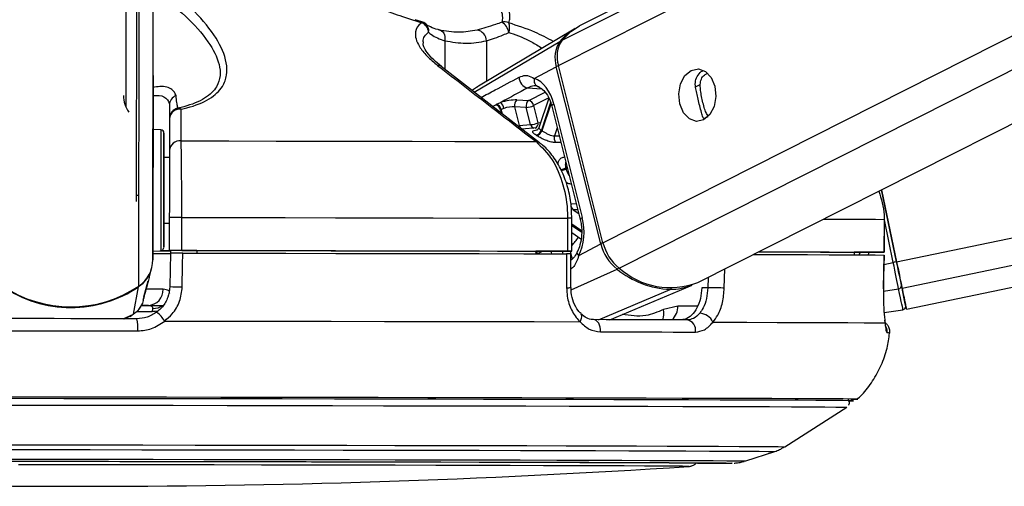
# Model space of a CAD drawing. Header units: millimetres. Extents: x 20 to 19631, y 28 to 16288.
# Tile 92 of 124: x 14729 to 14909, y 6405 to 6490. Entities that reach past the tile are written whole.
import ezdxf

# ---------------------------------------------------------------- set-up
doc = ezdxf.new("R2010")
doc.units = ezdxf.units.MM
doc.header["$LTSCALE"] = 2

msp = doc.modelspace()

# ---------------------------------------------------------------- linework, layer by layer
at = {"color": 8, "linetype": 'Continuous', "lineweight": 25}
for p, q in [((14827.34, 6481.98), (15085.83, 6612.47)), ((14827.99, 6486.62), (15077.31, 6612.47)), ((14835.46, 6449.63), (15158.05, 6612.47)), ((14838.45, 6444.99), (15170.23, 6612.47)), ((14889.11, 6446.15), (15689.82, 6612.47)), ((14890.11, 6441.33), (15714.05, 6612.47)), ((14753.22, 6446.52), (14753.43, 6602.96)), ((14750.65, 6441.7), (14750.84, 6587.81)), ((14806.58, 6486.5), (14806.57, 6481.28)), ((14811.96, 6477.1), (14827.59, 6486.38)), ((14814.17, 6486.48), (14814.16, 6479.07)), ((14812.74, 6478.21), (14811.61, 6477.47)), ((14852.38, 6478.11), (14853.23, 6478.54)), ((14821.72, 6477.9), (14824.24, 6477.72)), ((14821.89, 6475.6), (14824.9, 6477.12)), ((14825.55, 6476.05), (14822.8, 6474.66)), ((14825.9, 6475.2), (14824.21, 6470.17)), ((14824.33, 6470.09), (14825.97, 6474.99)), ((14816.1, 6473.73), (14815.9, 6473.75)), ((14816.76, 6473.9), (14816.92, 6473.25)), ((14817.09, 6473.11), (14816.88, 6473.96)), ((14853.93, 6472.3), (14854.7, 6472.69)), ((14827.11, 6470.6), (14826.62, 6469.14)), ((14826.62, 6469.14), (14827.48, 6469.15)), ((14828.92, 6463.4), (14828.68, 6463.28)), ((14828.72, 6463.1), (14828.96, 6463.23)), ((14829.62, 6456.74), (14830.59, 6456.77)), ((14830.87, 6455.66), (14830.01, 6455.63)), ((14830.01, 6455.63), (14831.05, 6454.93)), ((14888.49, 6446.02), (14886.88, 6453.81)), ((14831.54, 6451.81), (14829.78, 6452.99)), ((14829.78, 6452.78), (14831.55, 6451.6)), ((14825.93, 6448.09), (14826.06, 6447.6)), ((14828.18, 6447.59), (14828.06, 6448.09)), ((14829.48, 6448.09), (14829.6, 6447.6)), ((14882.44, 6447.88), (14882.24, 6447.41)), ((14829.61, 6447.57), (14829.84, 6446.63)), ((14886.81, 6445.67), (14888.49, 6446.02)), ((14829.66, 6441.03), (14838.03, 6444.81)), ((14857.63, 6441.34), (14857.72, 6444.84)), ((14854.67, 6443.3), (14854.62, 6441.41)), ((14834.63, 6435.57), (14847.73, 6441.11)), ((14886.72, 6440.77), (14889.49, 6441.23)), ((14750.27, 6437.04), (14753.08, 6437.04)), ((14852.76, 6438.07), (14849.14, 6438.07)), ((14747.79, 6435.74), (14749.7, 6436.57)), ((14749.03, 6436.21), (14749.7, 6436.57)), ((14882, 6421.05), (14881.99, 6421.05))]:
    msp.add_line(p, q, dxfattribs=at)
at = {"color": 7, "linetype": 'Continuous', "lineweight": 25}
for p, q in [((15075.4, 6612.47), (14831.2, 6489.2)), ((14852.81, 6442.36), (15189.8, 6612.47)), ((14890.91, 6437.49), (15733.31, 6612.47)), ((14753.27, 6480.13), (14753.43, 6602.96)), ((14750.24, 6457.15), (14750.41, 6586.12)), ((14750.27, 6480.15), (14750.41, 6586.12)), ((14748.41, 6582.46), (14748.26, 6474.52)), ((14802.35, 6489.98), (14801.15, 6490.35)), ((14830.2, 6488.63), (14812.73, 6478.22)), ((14835.46, 6449.63), (14827.34, 6481.98)), ((14753.27, 6480.13), (14753.22, 6446.52)), ((14823.85, 6467.87), (14805.91, 6481.79)), ((14822.92, 6479.62), (14826.94, 6481.77)), ((14835.07, 6449.42), (14826.94, 6481.77)), ((14756.26, 6474.75), (14756.25, 6465.2)), ((14816.04, 6474.9), (14816.73, 6475.21)), ((14819.75, 6475.7), (14821.89, 6475.6)), ((14822.8, 6474.66), (14823.59, 6471.53)), ((14825.56, 6476.04), (14823.73, 6470.61)), ((14826.48, 6474.93), (14831.69, 6454.21)), ((14817.37, 6474.15), (14816.88, 6473.96)), ((14819.32, 6474.42), (14820.17, 6471.04)), ((14821.46, 6474.32), (14819.32, 6474.42)), ((14822.25, 6471.2), (14821.46, 6474.32)), ((14826.12, 6474.56), (14831.32, 6453.85)), ((14756.26, 6472.25), (14756.25, 6466.46)), ((14820.17, 6471.04), (14822.25, 6471.2)), ((14754.69, 6470.23), (14753.26, 6470.31)), ((14823.37, 6470.58), (14820.61, 6470.38)), ((14756.25, 6465.2), (14755.25, 6465.2)), ((14756.25, 6465.2), (14756.25, 6465.2)), ((14889.11, 6446.15), (14886.38, 6459.31)), ((14886.38, 6459.31), (14889.11, 6446.15)), ((14755.23, 6453.2), (14756.23, 6453.2)), ((14756.23, 6454.23), (14756.23, 6448.23)), ((14758.5, 6448.23), (14758.5, 6454.23)), ((14828.99, 6454.09), (14828.99, 6448.09)), ((14829.78, 6448.09), (14829.78, 6454.09)), ((14886.86, 6453.88), (14886.85, 6447.88)), ((14886.88, 6453.88), (14886.86, 6453.88)), ((14886.87, 6447.88), (14886.88, 6453.88)), ((14829.78, 6451.47), (14831.45, 6450.34)), ((14831.05, 6447.27), (14835.07, 6449.42)), ((14753.23, 6448.1), (14754.66, 6448.17)), ((14756.23, 6448.21), (14756.23, 6448.23)), ((14761.23, 6448.2), (14756.23, 6448.21)), ((14756.23, 6448.21), (14756.23, 6448.19)), ((14756.23, 6448.21), (14756.23, 6448.18)), ((14756.23, 6448.19), (14756.44, 6448.19)), ((14756.23, 6448.18), (14756.23, 6448.19)), ((14756.43, 6447.73), (14756.32, 6441.62)), ((14756.44, 6448.21), (14756.43, 6447.71)), ((14761.23, 6448.21), (14761.23, 6447.72)), ((14823.19, 6448.1), (14823.19, 6447.6)), ((14829.19, 6448.09), (14823.19, 6448.09)), ((14881.39, 6447.89), (14881.38, 6447.42)), ((14884.87, 6447.88), (14881.39, 6447.88)), ((14823.19, 6447.6), (14824.39, 6447.6)), ((14829.61, 6441.45), (14829.61, 6447.59)), ((14886.74, 6441.21), (14886.84, 6447.38)), ((14886.81, 6447.38), (14886.82, 6447.38)), ((14752.56, 6443.26), (14753, 6444.93)), ((14751.6, 6439.77), (14752.39, 6442.68)), ((14752.56, 6443.26), (14752.36, 6442.57)), ((14749.7, 6436.57), (14750.63, 6441.6)), ((14829.61, 6441.45), (14829.61, 6441.45)), ((14836.69, 6435.57), (14851.76, 6441.9)), ((14854.62, 6441.41), (14853.53, 6441.41)), ((14886.72, 6441.21), (14886.74, 6441.21)), ((14751.46, 6439.11), (14751.56, 6439.49)), ((14751.55, 6439.59), (14751.61, 6439.77)), ((14751.63, 6439.84), (14751.64, 6439.89)), ((14752.4, 6438.18), (14751.04, 6438.18)), ((14753.15, 6437.63), (14753.08, 6437.04)), ((14849.14, 6438.07), (14846.51, 6437.43)), ((14886.83, 6436.87), (14890.28, 6437.4)), ((14747.99, 6435.72), (14749.04, 6436.19)), ((14749.06, 6436.15), (14749.44, 6436.43)), ((14831.43, 6436.65), (14831.41, 6436.67)), ((14868.71, 6412.37), (14880.03, 6419.58)), ((14861.55, 6409.78), (14866.87, 6411.5))]:
    msp.add_line(p, q, dxfattribs=at)
at = {"color": 8, "linetype": 'Continuous', "lineweight": 25, "flags": 128}
for points in [[(14802.35, 6489.98), (14802.36, 6489.97), (14802.37, 6489.95), (14802.38, 6489.91), (14802.39, 6489.87), (14802.39, 6489.81)], [(14826.48, 6474.93), (14826.32, 6474.83), (14826.2, 6474.74), (14826.13, 6474.65), (14826.11, 6474.58), (14826.12, 6474.56)], [(14823.59, 6471.53), (14823.91, 6471.57), (14824.06, 6471.58)], [(14754.69, 6470.23), (14754.69, 6470.22), (14754.69, 6469.69), (14754.68, 6468.44), (14754.68, 6466.57), (14754.68, 6464.19), (14754.68, 6461.47)], [(14754.68, 6461.47), (14754.67, 6458.6), (14754.67, 6455.77), (14754.66, 6453.18), (14754.66, 6450.99), (14754.66, 6449.37), (14754.66, 6448.41), (14754.66, 6448.17)], [(14831.69, 6454.21), (14831.52, 6454.11), (14831.41, 6454.02), (14831.34, 6453.93), (14831.32, 6453.86), (14831.32, 6453.85)], [(14875.77, 6453.95), (14876.82, 6453.94), (14880.22, 6453.93), (14883.03, 6453.91), (14885.25, 6453.9), (14886.86, 6453.88)], [(14831.05, 6447.27), (14830.91, 6447.45), (14830.81, 6447.63), (14830.77, 6447.79), (14830.77, 6447.94), (14830.8, 6448.01)], [(14750.61, 6441.68), (14750.62, 6441.63), (14750.63, 6441.6)], [(14755.11, 6441.12), (14754.22, 6441.12), (14753.12, 6441.12), (14751.99, 6441.12)], [(14754.17, 6437.14), (14753.69, 6437.05), (14753.08, 6437.04)], [(14831.28, 6435.19), (14831.45, 6435.51), (14831.56, 6435.83), (14831.6, 6436.12), (14831.58, 6436.37), (14831.5, 6436.57), (14831.43, 6436.65)], [(14722.54, 6412.74), (14732.15, 6412.73), (14741.8, 6412.71), (14751.42, 6412.7), (14760.98, 6412.69), (14770.41, 6412.67), (14779.66, 6412.65), (14788.69, 6412.64), (14797.44, 6412.62), (14805.87, 6412.6), (14813.93, 6412.58), (14821.57, 6412.57), (14828.76, 6412.55), (14835.45, 6412.53), (14841.62, 6412.51), (14847.21, 6412.49), (14852.22, 6412.48), (14856.6, 6412.46), (14860.33, 6412.44), (14863.4, 6412.42), (14865.78, 6412.41), (14867.46, 6412.39), (14868.44, 6412.38), (14868.71, 6412.37)], [(14722.76, 6411.87), (14732.23, 6411.86), (14741.74, 6411.84), (14751.24, 6411.83), (14760.66, 6411.82), (14769.95, 6411.8), (14779.08, 6411.78), (14787.98, 6411.77), (14796.6, 6411.75), (14804.91, 6411.73), (14812.86, 6411.72), (14820.4, 6411.7), (14827.48, 6411.68), (14834.08, 6411.66), (14840.16, 6411.64), (14845.68, 6411.63), (14850.61, 6411.61), (14854.93, 6411.59), (14858.61, 6411.57), (14861.63, 6411.56), (14863.98, 6411.54), (14865.64, 6411.53), (14866.61, 6411.51), (14866.87, 6411.5)], [(14725.36, 6410.13), (14734.67, 6410.12), (14744.01, 6410.1), (14753.31, 6410.09), (14762.53, 6410.07), (14771.61, 6410.06), (14780.49, 6410.04), (14789.14, 6410.03), (14797.49, 6410.01), (14805.5, 6409.99), (14813.12, 6409.98), (14820.32, 6409.96), (14827.05, 6409.94), (14833.26, 6409.92), (14838.94, 6409.9), (14844.03, 6409.89), (14848.52, 6409.87), (14852.38, 6409.85), (14855.58, 6409.84), (14858.11, 6409.82), (14859.95, 6409.81), (14861.1, 6409.79), (14861.54, 6409.78), (14861.55, 6409.78)], [(14859.07, 6409.39), (14859.05, 6409.39), (14859.03, 6409.39)]]:
    msp.add_lwpolyline(points, dxfattribs=at)
at = {"color": 7, "linetype": 'Continuous', "lineweight": 25, "flags": 128}
for points in [[(14827.99, 6486.62), (14829.61, 6488.19), (14831.2, 6489.2)], [(14805.47, 6488.47), (14805.73, 6488.44), (14805.97, 6488.33), (14806.18, 6488.14), (14806.36, 6487.9), (14806.49, 6487.6), (14806.57, 6487.26), (14806.6, 6486.89), (14806.58, 6486.5)], [(14851.59, 6481.09), (14852.9, 6481.37), (14854.18, 6480.91), (14855.24, 6479.79), (14855.92, 6478.19), (14856.11, 6476.33), (14855.79, 6474.52), (14855, 6473.01), (14853.86, 6472.05), (14852.55, 6471.78), (14851.26, 6472.23), (14850.2, 6473.35), (14849.53, 6474.96), (14849.33, 6476.81), (14849.66, 6478.63), (14850.45, 6480.13), (14851.59, 6481.09)], [(14753.26, 6474.61), (14753.26, 6474.63), (14753.26, 6473.94), (14753.26, 6472.63), (14753.26, 6470.91), (14753.25, 6469.03), (14753.25, 6467.29), (14753.25, 6465.96), (14753.25, 6465.22), (14753.25, 6465.2), (14753.25, 6465.9), (14753.25, 6467.21), (14753.25, 6468.93), (14753.26, 6470.8), (14753.26, 6472.54), (14753.26, 6473.88), (14753.26, 6474.61)], [(14815.92, 6474.83), (14815.95, 6474.85), (14816.04, 6474.9)], [(14816.88, 6473.96), (14816.78, 6473.91), (14816.76, 6473.9)], [(14755.24, 6461.35), (14755.25, 6463.92), (14755.25, 6466.17), (14755.25, 6467.94), (14755.25, 6469.12), (14755.25, 6469.62), (14755.25, 6469.41), (14755.25, 6468.51), (14755.25, 6466.97), (14755.25, 6465.2)], [(14758.39, 6468.21), (14767.12, 6468.2), (14775.74, 6468.18), (14784.21, 6468.17), (14792.5, 6468.15), (14800.58, 6468.14), (14808.41, 6468.12), (14815.97, 6468.11), (14823.23, 6468.09)], [(14755.25, 6465.2), (14755.25, 6465.53), (14755.25, 6465.8), (14755.25, 6465.35), (14755.25, 6464.24), (14755.25, 6462.59), (14755.24, 6460.56)], [(14755.23, 6453.2), (14755.23, 6452.24), (14755.23, 6450.47), (14755.23, 6449.29), (14755.23, 6448.79), (14755.23, 6449), (14755.23, 6449.9), (14755.23, 6451.44), (14755.23, 6453.5), (14755.24, 6455.96), (14755.24, 6458.64), (14755.24, 6461.35)], [(14755.24, 6460.56), (14755.24, 6458.39), (14755.24, 6456.31), (14755.23, 6454.54), (14755.23, 6453.28), (14755.23, 6452.65), (14755.23, 6452.74), (14755.23, 6453.2)], [(14758.5, 6454.23), (14768.01, 6454.21), (14777.39, 6454.2), (14786.62, 6454.18), (14795.64, 6454.16), (14804.42, 6454.15), (14812.93, 6454.13), (14821.13, 6454.11), (14828.99, 6454.09)], [(14754.52, 6448.17), (14755.93, 6448.17), (14756.44, 6448.17)], [(14758.5, 6448.23), (14768, 6448.21), (14777.39, 6448.2), (14786.61, 6448.18), (14795.63, 6448.16), (14804.41, 6448.15), (14812.92, 6448.13), (14821.13, 6448.11), (14828.99, 6448.09)], [(14758.59, 6441.55), (14758.67, 6445.55), (14758.71, 6447.73)], [(14758.71, 6447.73), (14768.16, 6447.71), (14777.49, 6447.69), (14786.66, 6447.68), (14795.63, 6447.66), (14804.36, 6447.65), (14812.83, 6447.63), (14820.99, 6447.61), (14828.81, 6447.59)], [(14761.23, 6448.21), (14769.54, 6448.2), (14777.74, 6448.19), (14785.81, 6448.17), (14793.72, 6448.16), (14801.43, 6448.14), (14808.94, 6448.13), (14816.2, 6448.11), (14823.19, 6448.1)], [(14828.99, 6448.09), (14829.3, 6448.09), (14829.54, 6448.09), (14829.7, 6448.09), (14829.77, 6448.09), (14829.75, 6448.09), (14829.65, 6448.09), (14829.46, 6448.09), (14829.19, 6448.09)], [(14863.95, 6447.98), (14864.82, 6447.98), (14868.72, 6447.96), (14872.19, 6447.95), (14875.2, 6447.93), (14877.74, 6447.92), (14879.81, 6447.9), (14881.39, 6447.89)], [(14863.97, 6447.99), (14868.3, 6447.98), (14872.83, 6447.96), (14876.81, 6447.94), (14880.21, 6447.93), (14883.02, 6447.91), (14885.24, 6447.9), (14886.85, 6447.88)], [(14886.85, 6447.88), (14886.86, 6447.88), (14886.78, 6447.88), (14886.62, 6447.88), (14886.38, 6447.88), (14886.06, 6447.88), (14885.7, 6447.88), (14885.29, 6447.88), (14884.87, 6447.88)], [(14828.81, 6447.59), (14828.82, 6443.59), (14828.82, 6441.42)], [(14862.99, 6447.5), (14863.32, 6447.5), (14868.36, 6447.48), (14872.86, 6447.46), (14876.81, 6447.44), (14880.19, 6447.43), (14883, 6447.41), (14885.21, 6447.4), (14886.82, 6447.38)], [(14886.82, 6447.38), (14886.75, 6443.38), (14886.72, 6441.21)], [(14889.49, 6441.23), (14889.4, 6441.66), (14889.3, 6442.16), (14889.18, 6442.72), (14889.06, 6443.32), (14888.92, 6443.96), (14888.78, 6444.63), (14888.64, 6445.32), (14888.49, 6446.02)], [(14890.11, 6441.33), (14890.02, 6441.77), (14889.92, 6442.27), (14889.8, 6442.83), (14889.68, 6443.43), (14889.54, 6444.08), (14889.4, 6444.75), (14889.26, 6445.45), (14889.11, 6446.15)], [(14889.11, 6446.15), (14889.24, 6445.52), (14889.37, 6444.9), (14889.5, 6444.3), (14889.62, 6443.72), (14889.73, 6443.18), (14889.83, 6442.68), (14889.93, 6442.23), (14890.01, 6441.84)], [(14857.63, 6441.34), (14857.34, 6441.35), (14856.99, 6441.36), (14856.59, 6441.37), (14856.17, 6441.38), (14855.75, 6441.39), (14855.34, 6441.4), (14854.95, 6441.41), (14854.62, 6441.41)], [(14890.28, 6437.4), (14890.27, 6437.46), (14890.23, 6437.65), (14890.17, 6437.95), (14890.08, 6438.38), (14889.97, 6438.92), (14889.83, 6439.58), (14889.67, 6440.35), (14889.49, 6441.23)], [(14890.01, 6441.84), (14890.18, 6440.99), (14890.34, 6440.24), (14890.47, 6439.6), (14890.58, 6439.07), (14890.67, 6438.65), (14890.73, 6438.35), (14890.77, 6438.17), (14890.78, 6438.11)], [(14890.77, 6438.14), (14890.86, 6437.73), (14890.91, 6437.49), (14890.86, 6437.74), (14890.7, 6438.48), (14890.45, 6439.68), (14890.11, 6441.33)], [(14751.15, 6438.17), (14753.19, 6438.17), (14755.18, 6438.17)], [(14750.31, 6435.73), (14747.29, 6435.74), (14744.27, 6435.74), (14741.24, 6435.75), (14738.21, 6435.75), (14735.18, 6435.76), (14732.15, 6435.76), (14729.13, 6435.76), (14726.11, 6435.77)], [(14755.39, 6435.33), (14765.67, 6435.31), (14775.82, 6435.3), (14785.79, 6435.28), (14795.53, 6435.26), (14804.99, 6435.24), (14814.13, 6435.22), (14822.91, 6435.21), (14831.28, 6435.19)], [(14835.01, 6433.36), (14835.01, 6433.78), (14834.95, 6434.19), (14834.85, 6434.57), (14834.69, 6434.91), (14834.49, 6435.19), (14834.25, 6435.4), (14833.99, 6435.53), (14833.73, 6435.58)], [(14850.84, 6435.53), (14848.86, 6435.54), (14846.83, 6435.54), (14844.76, 6435.55), (14842.64, 6435.55), (14840.47, 6435.56), (14838.26, 6435.56), (14836.02, 6435.57), (14833.73, 6435.58)], [(14855.57, 6435.12), (14861.74, 6435.1), (14867.32, 6435.08), (14872.28, 6435.06), (14876.59, 6435.04), (14880.23, 6435.03), (14883.19, 6435.01), (14885.45, 6434.99), (14887, 6434.98)], [(14725.94, 6433.55), (14729, 6433.55), (14732.07, 6433.55), (14735.14, 6433.54), (14738.21, 6433.54), (14741.28, 6433.53), (14744.34, 6433.53), (14747.41, 6433.53), (14750.47, 6433.52)], [(14835.01, 6433.36), (14837.33, 6433.35), (14839.61, 6433.35), (14841.85, 6433.34), (14844.04, 6433.34), (14846.19, 6433.33), (14848.29, 6433.32), (14850.35, 6433.32), (14852.36, 6433.31)], [(14881.99, 6421.05), (14881.8, 6421.06), (14880.93, 6421.07), (14879.36, 6421.09), (14877.1, 6421.1), (14874.16, 6421.12), (14870.57, 6421.14), (14866.32, 6421.16), (14861.46, 6421.17), (14855.99, 6421.19), (14849.95, 6421.21), (14843.36, 6421.23), (14836.27, 6421.25), (14828.69, 6421.27), (14820.67, 6421.29), (14812.26, 6421.31), (14803.48, 6421.32), (14794.38, 6421.34), (14785.01, 6421.36), (14775.41, 6421.38), (14765.63, 6421.39), (14755.72, 6421.41), (14745.72, 6421.42), (14735.68, 6421.44), (14725.66, 6421.45)], [(14880.24, 6420.74), (14880.36, 6420.74), (14881.16, 6420.75), (14881.25, 6420.77), (14880.62, 6420.78), (14879.29, 6420.8), (14877.25, 6420.81), (14874.52, 6420.83), (14871.12, 6420.85), (14867.05, 6420.86), (14862.33, 6420.88), (14857, 6420.9), (14851.08, 6420.92), (14844.59, 6420.94), (14837.58, 6420.96), (14830.07, 6420.98), (14822.1, 6421), (14813.71, 6421.01), (14804.95, 6421.03), (14795.86, 6421.05), (14786.48, 6421.07), (14776.85, 6421.09), (14767.04, 6421.1), (14757.08, 6421.12), (14747.02, 6421.13), (14736.93, 6421.15), (14726.84, 6421.16)], [(14880.25, 6420.74), (14880.98, 6420.75), (14881.07, 6420.77), (14880.44, 6420.78), (14879.11, 6420.8), (14877.08, 6420.81), (14874.35, 6420.83), (14870.95, 6420.85), (14866.88, 6420.86), (14862.18, 6420.88), (14856.85, 6420.9), (14850.94, 6420.92), (14844.46, 6420.94), (14837.45, 6420.96), (14829.95, 6420.98), (14822, 6421), (14813.62, 6421.01), (14804.87, 6421.03), (14795.78, 6421.05), (14786.41, 6421.07), (14776.8, 6421.09), (14767, 6421.1), (14757.05, 6421.12), (14747.01, 6421.13), (14736.93, 6421.15), (14726.85, 6421.16)], [(14726.93, 6419.98), (14736.94, 6419.97), (14746.94, 6419.95), (14756.91, 6419.94), (14766.78, 6419.92), (14776.51, 6419.91), (14786.05, 6419.89), (14795.35, 6419.87), (14804.36, 6419.85), (14813.05, 6419.84), (14821.36, 6419.82), (14829.26, 6419.8), (14836.7, 6419.78), (14843.65, 6419.76), (14850.08, 6419.74), (14855.95, 6419.72), (14861.24, 6419.7), (14865.91, 6419.69), (14869.94, 6419.67), (14873.32, 6419.65), (14876.02, 6419.63), (14878.04, 6419.62), (14879.36, 6419.6), (14879.98, 6419.59), (14880.03, 6419.58)], [(14720.18, 6409.73), (14729.15, 6409.72), (14738.17, 6409.71), (14747.2, 6409.7), (14756.16, 6409.68), (14765.02, 6409.67), (14773.71, 6409.65), (14782.18, 6409.64), (14790.38, 6409.62), (14798.26, 6409.6), (14805.77, 6409.59), (14812.86, 6409.57), (14819.49, 6409.55), (14825.62, 6409.54), (14831.21, 6409.52), (14836.23, 6409.5), (14840.64, 6409.49), (14844.42, 6409.47), (14847.55, 6409.45), (14850, 6409.44), (14851.76, 6409.42), (14852.82, 6409.41), (14853.17, 6409.4), (14852.82, 6409.39), (14852.82, 6409.39)], [(14726.61, 6409.73), (14735.86, 6409.72), (14745.12, 6409.71), (14754.34, 6409.69), (14763.46, 6409.68), (14772.44, 6409.66), (14781.21, 6409.65), (14789.73, 6409.63), (14797.95, 6409.61), (14805.82, 6409.6), (14813.3, 6409.58), (14820.33, 6409.56), (14826.88, 6409.54), (14832.9, 6409.53), (14838.38, 6409.51), (14843.26, 6409.49), (14847.53, 6409.48), (14851.15, 6409.46), (14854.12, 6409.44), (14856.4, 6409.43), (14857.99, 6409.41), (14858.87, 6409.4), (14859.07, 6409.39)], [(14851.16, 6408.77), (14851.17, 6408.77), (14850.95, 6408.79), (14850.02, 6408.8), (14848.38, 6408.81), (14846.05, 6408.83), (14843.03, 6408.84), (14839.35, 6408.86), (14835.03, 6408.88), (14830.1, 6408.89), (14824.59, 6408.91), (14818.53, 6408.93), (14811.96, 6408.94), (14804.92, 6408.96), (14797.47, 6408.98), (14789.64, 6408.99), (14781.48, 6409.01), (14773.05, 6409.03), (14764.4, 6409.04), (14755.58, 6409.05), (14746.65, 6409.07), (14737.67, 6409.08), (14728.7, 6409.09)]]:
    msp.add_lwpolyline(points, dxfattribs=at)
at = {"color": 7, "linetype": 'Continuous', "lineweight": 25}
for centre, radius, start, end in [((14801.78, 6488.06), 2, 49.1592, 73.5582), ((14801.42, 6487.83), 2.21, 6.027, 63.8671), ((14817.41, 6487.87), 2.07, 66.5136, 101.7952), ((14815.42, 6487.44), 2.92, 11.5331, 57.4979), ((14815.82, 6488.83), 2.59, 341.7057, 21.166), ((14812.14, 6486.45), 2.03, 0.8121, 81.2208), ((14835.37, 6479.99), 10.07, 119.5602, 140.646), ((14831.96, 6483.41), 5.28, 145.8232, 198.1191), ((14832.38, 6483.63), 5.31, 145.8232, 198.1191), ((14822.09, 6479.8), 1.94, 178.5099, 258.9963), ((14824.06, 6479.26), 1.2, 162.4008, 256.1739), ((14753.07, 6476.51), 5.21, 179.9782, 215.6853), ((14758.17, 6474.72), 1.91, 111.844, 179.2267), ((14815.55, 6473.66), 1.23, 11.0882, 72.6396), ((14815.67, 6473.72), 1.23, 11.0655, 72.8389), ((14815.8, 6473.93), 1.58, 8.0633, 54.0109), ((14820.48, 6474.74), 1.21, 127.4712, 195.3568), ((14822.63, 6474.64), 1.21, 127.4712, 195.3568), ((14821.29, 6477.87), 3.55, 272.8605, 295.2293), ((14821.63, 6474.44), 1.19, 10.5056, 77.2701), ((14758.26, 6472.25), 2, 101.2791, 179.9087), ((14758.16, 6472.11), 1.91, 82.5902, 175.612), ((14757.91, 6473.5), 0.709, 44.701, 93.19), ((14822.07, 6474.74), 3.55, 272.8605, 295.2293), ((14754.65, 6469.63), 0.6, 359.923, 86.923), ((14822.99, 6470.51), 1.27, 281.5477, 344.4829), ((14819.27, 6463.24), 7.22, 55.6457, 56.6751), ((14823.09, 6470.46), 1.28, 281.3914, 343.6705), ((14819.89, 6463.61), 7.86, 55.6457, 56.6751), ((14758.15, 6466.32), 1.91, 82.868, 175.6244), ((14827.91, 6468.73), 1.36, 162.4492, 215.8109), ((14813.34, 6459.33), 15.84, 13.7793, 14.4245), ((14830.82, 6456.53), 1.21, 170.2643, 228.2861), ((14757.29, 6014.51), 439.72, 89.8423, 90.1381), ((14843.29, 6451.45), 8.47, 193.8257, 231.6289), ((14843.73, 6451.67), 8.52, 193.8257, 231.6289), ((14754.02, 6826.96), 379.29, 269.875, 270.3647), ((14754.63, 6448.77), 0.6, 272.923, 359.923), ((14754.93, 6588.48), 140.3, 269.9058, 270.5305), ((14757.29, 6008.51), 439.72, 89.8423, 90.1381), ((14747.39, 6446.55), 5.84, 303.9398, 359.7303), ((14913.44, 6326.72), 121.89, 101.5141, 101.8108), ((14747.36, 6446.44), 5.84, 304.0418, 345.0705), ((14848.47, 6457.65), 16.55, 230.8951, 267.4201), ((14847.76, 6455.33), 13.91, 227.9617, 291.2824), ((14738.24, 6460.03), 22.13, 235.7557, 304.0903), ((14738.22, 6459.85), 22.05, 235.7265, 269.9731), ((14738.26, 6459.85), 22.05, 269.8729, 304.1194), ((14752.26, 6441.03), 2.85, 272.9666, 1.8414), ((14758.77, 6484.22), 42.67, 266.704, 269.7555), ((14847.83, 6451.4), 10.28, 269.4316, 292.4884), ((14889.45, 6441.79), 0.56, 274.0772, 5.1688), ((14749.55, 6431.61), 6.92, 32.487, 50.5386), ((14890.19, 6437.99), 0.6, 278.734, 11.734), ((14743.4, 6434.12), 7.1, 355.1398, 13.1255), ((14850.53, 6433.69), 1.87, 348.3376, 80.3037), ((14853.03, 6433.96), 2.79, 24.5606, 87.5796), ((14881.02, 6440.5), 19.47, 269.2856, 272.8908), ((14740.45, 8098.71), 1693.56, 266.09752, 273.74842), ((14853.34, 6823.91), 414.56, 269.9156, 270.7846), ((14853.39, 6813.48), 404.13, 269.9095, 270.7996)]:
    msp.add_arc(centre, radius, start, end, dxfattribs=at)
at = {"color": 8, "linetype": 'Continuous', "lineweight": 25}
for centre, radius, start, end in [((14801.98, 6488.34), 1.66, 350.2128, 47.9775), ((14827.8, 6486), 0.431, 83.4825, 118.9245), ((14805.38, 6481.09), 0.905, 53.0682, 98.0761), ((14827.8, 6480.05), 1.93, 103.3355, 116.4357), ((14821.02, 6471.21), 0.874, 191.3871, 250.4859), ((14823.1, 6471.36), 0.864, 191.2199, 252.4099), ((14822.72, 6471.36), 0.885, 295.2575, 11.1449), ((14823.34, 6467.2), 0.894, 52.1687, 97.0028), ((14827.16, 6466.43), 3.5, 279.9705, 295.697), ((14827.21, 6466.39), 3.62, 280.2492, 294.6529), ((14829.02, 6363.1), 90.99, 89.5169, 90.0142), ((14821.71, 6456.57), 11, 317.1326, 327.4734), ((14835.92, 6447.7), 1.93, 103.329, 116.4353), ((14821.94, 6447.16), 1.49, 17.0574, 32.135), ((14822.07, 6447.21), 1.49, 14.6199, 36.3437), ((14837.59, 6445.67), 0.966, 297.0647, 321.6255), ((14829, 6446.19), 4.78, 267.7696, 277.2742), ((14847.54, 6441.52), 0.448, 294.8365, 330.2419), ((14753.32, 6440.76), 3.13, 266.9631, 306.2372), ((14843.64, 6436.64), 2.97, 338.3275, 15.4695), ((14845.85, 6437.95), 3.29, 312.9666, 2.0773), ((14885.38, 6433.37), 2.01, 353.7235, 24.4343), ((14887.48, 6429), 4.15, 84.5636, 91.5237)]:
    msp.add_arc(centre, radius, start, end, dxfattribs=at)
at = {"color": 7, "linetype": 'Continuous', "lineweight": 25}
for centre, major_axis, ratio, start_param, end_param in [((14821.84, 6472.45), (-0.15, 7.38), 0.67204, 5.041986, 6.032652), ((14817.99, 6474.75), (2.74, 0.58), 0.275806, 0.817832, 1.987525), ((14818.19, 6473.81), (1.77, 0.33), 0.295802, 0.82501, 1.994704), ((14827.04, 6451.73), (-0.15, 7.38), 0.67204, 4.051321, 5.041986)]:
    msp.add_ellipse(centre, major_axis=major_axis, ratio=ratio, start_param=start_param, end_param=end_param, dxfattribs=at)
at = {"color": 8, "linetype": 'Continuous', "lineweight": 25}
for centre, major_axis, ratio, start_param, end_param in [((14818.07, 6473.75), (1.77, 0.33), 0.295802, 2.81091, 3.159182), ((14877.02, 6449.95), (4.84, 5.57), 0.999929, 5.076218, 5.144127)]:
    msp.add_ellipse(centre, major_axis=major_axis, ratio=ratio, start_param=start_param, end_param=end_param, dxfattribs=at)
at = {"color": 7, "linetype": 'Continuous', "lineweight": 25}
for points, knots in [([(14758.41, 6474), (14758.76, 6474.08), (14760.75, 6474.54), (14763.81, 6475.79), (14766.03, 6477.95), (14766.84, 6480.23), (14766.73, 6483.19), (14764.93, 6487.14), (14761.04, 6491.95), (14757.33, 6495.07), (14755.45, 6496.65)], [0, 0, 0, 0, 0.024025, 0.134638, 0.244509, 0.33263, 0.423982, 0.601094, 0.798253, 1, 1, 1, 1]), ([(14784.43, 6496.6), (14785.61, 6496.08), (14787.98, 6495.05), (14791.65, 6493.55), (14795.44, 6492.1), (14799.05, 6490.83), (14801.38, 6490.12), (14802.39, 6489.81)], [0, 0, 0, 0, 0.206298, 0.413382, 0.623939, 0.836399, 1, 1, 1, 1]), ([(14814.06, 6496.22), (14814.82, 6495.27), (14816.34, 6493.35), (14817.23, 6491.23), (14817.04, 6490.18), (14816.99, 6489.9)], [0, 0, 0, 0, 0.414625, 0.838122, 1, 1, 1, 1]), ([(14818.24, 6489.77), (14818.33, 6490.08), (14818.64, 6491.15), (14817.99, 6493.41), (14816.58, 6495.47), (14815.87, 6496.51)], [0, 0, 0, 0, 0.163716, 0.575625, 1, 1, 1, 1]), ([(14802.39, 6489.81), (14802.33, 6489.77), (14801.66, 6489.34), (14800.88, 6488.03), (14801.52, 6485.86), (14803.18, 6483.72), (14804.56, 6482.56), (14805.25, 6481.98)], [0, 0, 0, 0, 0.024281, 0.282768, 0.612987, 0.806483, 1, 1, 1, 1]), ([(14805.7, 6488.46), (14805.58, 6488.48), (14804.88, 6488.63), (14803.92, 6489.01), (14803.21, 6489.42), (14803.09, 6489.57), (14803.09, 6489.57)], [0, 0, 0, 0, 0.088964, 0.535096, 0.997982, 1, 1, 1, 1]), ([(14816.99, 6489.9), (14816.6, 6489.75), (14814.93, 6489.15), (14813.53, 6488.75), (14812.45, 6488.45)], [0, 0, 0, 0, 0.231591, 1, 1, 1, 1]), ([(14803.61, 6488.06), (14803.77, 6487.91), (14804.47, 6487.25), (14805.66, 6486.83), (14806.58, 6486.5)], [0, 0, 0, 0, 0.231926, 1, 1, 1, 1]), ([(14812.45, 6488.45), (14811.36, 6488.25), (14809.13, 6487.85), (14806.7, 6488.26), (14805.47, 6488.47)], [0, 0, 0, 0, 0.492367, 1, 1, 1, 1]), ([(14814.17, 6486.48), (14815.15, 6486.8), (14816.43, 6487.22), (14817.93, 6487.87), (14818.28, 6488.02)], [0, 0, 0, 0, 0.768074, 1, 1, 1, 1]), ([(14805.95, 6481.82), (14805.45, 6482.21), (14804.36, 6483.09), (14803.27, 6484.37), (14802.67, 6485.43), (14802.59, 6485.95), (14802.61, 6486.01), (14802.61, 6486.01)], [0, 0, 0, 0, 0.2209572, 0.4867414, 0.7411551, 0.9896472, 1, 1, 1, 1]), ([(14806.58, 6486.5), (14807.87, 6486.28), (14810.5, 6485.84), (14812.94, 6486.26), (14814.17, 6486.48)], [0, 0, 0, 0, 0.492725, 1, 1, 1, 1]), ([(14805.25, 6481.98), (14806.08, 6481.34), (14810.22, 6478.15), (14816.21, 6473.52), (14821.38, 6469.53), (14823.23, 6468.09)], [0, 0, 0, 0, 0.138099, 0.690493, 1, 1, 1, 1]), ([(14820.15, 6479.85), (14820.55, 6480), (14821.07, 6480.2), (14821.97, 6480.12), (14822.51, 6479.84), (14822.92, 6479.62)], [0, 0, 0, 0, 0.417867, 0.554004, 1, 1, 1, 1]), ([(14852.37, 6477.98), (14852.34, 6478.39), (14852.28, 6479.2), (14852.82, 6480.24), (14853.32, 6480.87), (14853.67, 6480.98), (14853.67, 6480.98)], [0, 0, 0, 0, 0.329187, 0.657873, 0.996423, 1, 1, 1, 1]), ([(14853.23, 6478.54), (14853.27, 6478.86), (14853.36, 6479.52), (14853.89, 6480.24), (14854.36, 6480.44), (14854.55, 6480.53)], [0, 0, 0, 0, 0.375658, 0.75083, 1, 1, 1, 1]), ([(14823.78, 6478.1), (14823.48, 6478.18), (14822.78, 6478.37), (14822.11, 6478.07), (14821.72, 6477.9)], [0, 0, 0, 0, 0.429774, 1, 1, 1, 1]), ([(14854.7, 6472.69), (14854.56, 6472.9), (14854.31, 6473.29), (14853.96, 6474.3), (14853.66, 6475.44), (14853.42, 6476.62), (14853.26, 6477.67), (14853.24, 6478.26), (14853.23, 6478.54)], [0, 0, 0, 0, 0.204636, 0.376335, 0.548834, 0.703363, 0.864285, 1, 1, 1, 1]), ([(14757.87, 6474.21), (14757.83, 6474.28), (14757.74, 6474.44), (14757.6, 6475.12), (14757.51, 6476.03), (14757.46, 6476.49)], [0, 0, 0, 0, 0.274919, 0.635768, 1, 1, 1, 1]), ([(14812.57, 6478.11), (14812.49, 6478.07), (14812.15, 6477.9), (14811.85, 6477.66), (14811.61, 6477.47)], [0, 0, 0, 0, 0.224129, 1, 1, 1, 1]), ([(14821.72, 6477.9), (14820.12, 6477.04), (14818.46, 6476.14), (14816.8, 6475.24), (14816.73, 6475.21)], [0, 0, 0, 0, 0.961066, 1, 1, 1, 1]), ([(14823.57, 6478.14), (14823.71, 6478.08), (14824.13, 6477.9), (14824.9, 6477.22), (14825.67, 6476.02), (14825.98, 6475), (14826.12, 6474.56)], [0, 0, 0, 0, 0.151549, 0.446649, 0.762748, 1, 1, 1, 1]), ([(14853.74, 6472.56), (14853.65, 6472.83), (14853.48, 6473.35), (14853.16, 6474.54), (14852.85, 6475.8), (14852.58, 6476.97), (14852.44, 6477.65), (14852.37, 6477.98)], [0, 0, 0, 0, 0.222076, 0.445772, 0.640142, 0.821651, 1, 1, 1, 1]), ([(14756.26, 6474.75), (14756.26, 6474.09), (14756.26, 6472.76), (14756.26, 6472.42), (14756.26, 6472.25)], [0, 0, 0, 0, 0.4953193, 1, 1, 1, 1]), ([(14815.23, 6474.39), (14815.28, 6474.43), (14815.46, 6474.58), (14815.73, 6474.73), (14815.92, 6474.83)], [0, 0, 0, 0, 0.27439, 1, 1, 1, 1]), ([(14758.39, 6468.21), (14758.39, 6468.85), (14758.4, 6470.78), (14758.41, 6472.71), (14758.41, 6474)], [0, 0, 0, 0, 0.330975, 1, 1, 1, 1]), ([(14815.98, 6473.85), (14815.97, 6473.85), (14815.96, 6473.85), (14816.06, 6473.8), (14816.23, 6473.64), (14816.26, 6473.46), (14816.27, 6473.4)], [0, 0, 0, 0, 0.095112, 0.39456, 0.775193, 1, 1, 1, 1]), ([(14853.93, 6472.3), (14853.88, 6472.34), (14853.78, 6472.41), (14853.75, 6472.52), (14853.74, 6472.56)], [0, 0, 0, 0, 0.572682, 1, 1, 1, 1]), ([(14823.24, 6469.27), (14823.14, 6469.33), (14822.87, 6469.52), (14822.62, 6469.78), (14822.6, 6469.99), (14822.85, 6470.14), (14823.23, 6470.18), (14823.42, 6470.21)], [0, 0, 0, 0, 0.116734, 0.333017, 0.551924, 0.773865, 1, 1, 1, 1]), ([(14823.72, 6470.62), (14823.68, 6470.52), (14823.6, 6470.32), (14823.41, 6470.18), (14823.32, 6470.14), (14823.33, 6470.15), (14823.33, 6470.15)], [0, 0, 0, 0, 0.33475, 0.649106, 0.895369, 1, 1, 1, 1]), ([(14824.33, 6470.09), (14824.47, 6470), (14824.75, 6469.81), (14825.28, 6469.51), (14825.83, 6469.26), (14826.3, 6469.14), (14826.54, 6469.14), (14826.62, 6469.14)], [0, 0, 0, 0, 0.219859, 0.440343, 0.66314, 0.88549, 1, 1, 1, 1]), ([(14758.5, 6454.23), (14758.5, 6456.01), (14758.5, 6459.59), (14758.47, 6464.33), (14758.42, 6467), (14758.4, 6468.05), (14758.39, 6468.21)], [0, 0, 0, 0, 0.31366, 0.627146, 0.941618, 1, 1, 1, 1]), ([(14823.23, 6468.09), (14824.27, 6467.07), (14826.35, 6465.02), (14828.34, 6460.29), (14828.97, 6456.45), (14828.99, 6454.38), (14828.99, 6454.09)], [0, 0, 0, 0, 0.317078, 0.634488, 0.949899, 1, 1, 1, 1]), ([(14826.81, 6467.93), (14826.69, 6467.94), (14826.32, 6467.94), (14825.62, 6468.1), (14824.77, 6468.41), (14823.96, 6468.81), (14823.55, 6469.07), (14823.35, 6469.2)], [0, 0, 0, 0, 0.119584, 0.349288, 0.573021, 0.788436, 1, 1, 1, 1]), ([(14829.76, 6454.09), (14829.74, 6455.05), (14829.68, 6457.07), (14829.01, 6460.06), (14827.93, 6462.91), (14826.4, 6465.4), (14825.01, 6467.08), (14824.06, 6467.71), (14823.84, 6467.86)], [0, 0, 0, 0, 0.173694, 0.364518, 0.557243, 0.749854, 0.943083, 1, 1, 1, 1]), ([(14756.25, 6466.46), (14756.25, 6466.32), (14756.25, 6465.4), (14756.25, 6463.07), (14756.24, 6458.92), (14756.24, 6455.79), (14756.23, 6454.23)], [0, 0, 0, 0, 0.0584425, 0.3730889, 0.6865236, 1, 1, 1, 1]), ([(14885.86, 6459.04), (14886.31, 6457.62), (14886.84, 6455.93), (14886.86, 6454.17), (14886.86, 6453.88)], [0, 0, 0, 0, 0.838417, 1, 1, 1, 1]), ([(14750.54, 6458.24), (14750.53, 6458.24), (14750.47, 6458.24), (14750.37, 6458.23), (14750.28, 6458.23), (14750.24, 6458.23)], [0, 0, 0, 0, 0.061815, 0.586012, 1, 1, 1, 1]), ([(14831.32, 6453.85), (14831.39, 6453.54), (14831.58, 6452.64), (14831.63, 6451.03), (14831.35, 6449.3), (14830.97, 6448.4), (14830.8, 6448.01)], [0, 0, 0, 0, 0.153996, 0.459566, 0.765706, 1, 1, 1, 1]), ([(14758.71, 6447.73), (14758.48, 6447.73), (14758.03, 6447.73), (14757.39, 6447.73), (14756.87, 6447.73), (14756.51, 6447.73), (14756.46, 6447.73), (14756.43, 6447.73)], [0, 0, 0, 0, 0.1975557, 0.39511, 0.5926965, 0.790302, 1, 1, 1, 1]), ([(14830.8, 6448.02), (14830.77, 6447.95), (14830.54, 6447.47), (14830.14, 6446.84), (14829.77, 6446.55), (14829.61, 6446.42)], [0, 0, 0, 0, 0.089282, 0.5948, 1, 1, 1, 1]), ([(14829.58, 6447.59), (14829.58, 6447.59), (14829.58, 6447.59), (14829.32, 6447.59), (14828.99, 6447.59), (14828.81, 6447.59)], [0, 0, 0, 0, 0.246345, 0.611985, 1, 1, 1, 1]), ([(14752.36, 6442.57), (14752.23, 6442.09), (14751.96, 6441.1), (14751.69, 6440.1), (14751.55, 6439.59)], [0, 0, 0, 0, 0.493257, 1, 1, 1, 1]), ([(14756.32, 6441.62), (14756.24, 6440.95), (14756.08, 6439.62), (14755.15, 6438.01), (14754.3, 6437.26), (14753.95, 6436.96)], [0, 0, 0, 0, 0.370015, 0.740315, 1, 1, 1, 1]), ([(14756.3, 6440.36), (14756.27, 6440.55), (14756.2, 6441.02), (14755.51, 6441.08), (14755.11, 6441.12)], [0, 0, 0, 0, 0.4164589, 1, 1, 1, 1]), ([(14755.39, 6435.33), (14755.86, 6435.74), (14757.01, 6436.73), (14758.27, 6438.88), (14758.48, 6440.66), (14758.59, 6441.55)], [0, 0, 0, 0, 0.260354, 0.63069, 1, 1, 1, 1]), ([(14828.82, 6441.42), (14828.84, 6440.89), (14828.91, 6439.46), (14829.64, 6437.25), (14830.63, 6435.82), (14831.23, 6435.23), (14831.28, 6435.19)], [0, 0, 0, 0, 0.220493, 0.593656, 0.970348, 1, 1, 1, 1]), ([(14831.46, 6436.71), (14831.28, 6436.87), (14830.73, 6437.35), (14830.06, 6438.7), (14829.61, 6440.21), (14829.65, 6441.15), (14829.67, 6441.45)], [0, 0, 0, 0, 0.1666439, 0.5085141, 0.8445271, 1, 1, 1, 1]), ([(14853.53, 6441.41), (14853.47, 6440.75), (14853.35, 6439.41), (14852.68, 6437.64), (14851.7, 6436.31), (14850.62, 6435.62), (14849.92, 6435.56), (14849.64, 6435.53)], [0, 0, 0, 0, 0.215288, 0.430555, 0.64649, 0.863795, 1, 1, 1, 1]), ([(14854.62, 6441.41), (14854.57, 6440.75), (14854.45, 6439.41), (14853.88, 6437.8), (14853.36, 6437.06), (14853.15, 6436.75)], [0, 0, 0, 0, 0.370015, 0.740315, 1, 1, 1, 1]), ([(14855.57, 6435.12), (14855.87, 6435.53), (14856.6, 6436.52), (14857.4, 6438.67), (14857.55, 6440.45), (14857.63, 6441.34)], [0, 0, 0, 0, 0.260354, 0.63069, 1, 1, 1, 1]), ([(14886.72, 6441.21), (14886.71, 6440.68), (14886.7, 6439.25), (14886.79, 6437.04), (14886.92, 6435.61), (14887, 6435.02), (14887, 6434.98)], [0, 0, 0, 0, 0.2204933, 0.593656, 0.9703484, 1, 1, 1, 1]), ([(14750.07, 6436.89), (14750.15, 6436.95), (14750.49, 6437.19), (14750.82, 6437.61), (14750.98, 6437.99), (14751.01, 6438.08)], [0, 0, 0, 0, 0.203781, 0.810449, 1, 1, 1, 1]), ([(14753.95, 6436.96), (14753.37, 6436.59), (14752.25, 6435.89), (14750.94, 6435.78), (14750.31, 6435.73)], [0, 0, 0, 0, 0.519417, 1, 1, 1, 1]), ([(14752.4, 6438.18), (14752.63, 6438.16), (14752.91, 6438.14), (14753.14, 6437.94), (14753.15, 6437.76), (14753.15, 6437.63)], [0, 0, 0, 0, 0.477795, 0.583752, 1, 1, 1, 1]), ([(14750.47, 6433.52), (14751.33, 6433.6), (14753.12, 6433.76), (14754.61, 6434.79), (14755.39, 6435.33)], [0, 0, 0, 0, 0.4758588, 1, 1, 1, 1]), ([(14831.28, 6435.19), (14831.82, 6434.68), (14832.94, 6433.63), (14834.31, 6433.45), (14835.01, 6433.36)], [0, 0, 0, 0, 0.485349, 1, 1, 1, 1]), ([(14833.73, 6435.59), (14833.67, 6435.58), (14833.24, 6435.57), (14832.49, 6435.78), (14831.77, 6436.37), (14831.43, 6436.65)], [0, 0, 0, 0, 0.073116, 0.565898, 1, 1, 1, 1]), ([(14853.15, 6436.75), (14852.78, 6436.38), (14852.08, 6435.68), (14851.24, 6435.58), (14850.84, 6435.53)], [0, 0, 0, 0, 0.519417, 1, 1, 1, 1]), ([(14852.36, 6433.31), (14852.92, 6433.39), (14854.09, 6433.55), (14855.06, 6434.58), (14855.57, 6435.12)], [0, 0, 0, 0, 0.475859, 1, 1, 1, 1]), ([(14887.16, 6434.18), (14887.16, 6434.18), (14887.16, 6434.17), (14887.1, 6434.48), (14887.05, 6434.92), (14886.98, 6435.39), (14886.97, 6435.5)], [0, 0, 0, 0, 0.11424, 0.413855, 0.861744, 1, 1, 1, 1]), ([(14887.84, 6433.07), (14887.86, 6433.14), (14887.94, 6433.46), (14887.81, 6434.01), (14887.52, 6434.55), (14887.22, 6434.87), (14887.04, 6434.98), (14886.99, 6435.01)], [0, 0, 0, 0, 0.095971, 0.436326, 0.701125, 0.922002, 1, 1, 1, 1]), ([(14887, 6434.98), (14887.06, 6434.47), (14887.18, 6433.43), (14887.3, 6433.25), (14887.37, 6433.15)], [0, 0, 0, 0, 0.485349, 1, 1, 1, 1]), ([(14881.88, 6421.01), (14882.19, 6421.29), (14883.28, 6422.28), (14884.81, 6424.37), (14886.38, 6427.23), (14887.44, 6430.18), (14887.71, 6432.19), (14887.83, 6433.09)], [0, 0, 0, 0, 0.091102, 0.322056, 0.560082, 0.80211, 1, 1, 1, 1]), ([(14880.37, 6419.97), (14880.4, 6420.03), (14880.49, 6420.2), (14880.51, 6420.52), (14880.44, 6420.81), (14880.34, 6420.94), (14880.31, 6420.98)], [0, 0, 0, 0, 0.189995, 0.531986, 0.86494, 1, 1, 1, 1]), ([(14866.87, 6411.51), (14867.17, 6411.61), (14867.78, 6411.8), (14868.31, 6412.18), (14868.59, 6412.37)], [0, 0, 0, 0, 0.4882335, 1, 1, 1, 1]), ([(14851.15, 6408.77), (14851.18, 6408.77), (14851.22, 6408.78), (14851.42, 6408.8), (14851.68, 6408.87), (14852.03, 6409.01), (14852.34, 6409.2), (14852.48, 6409.38), (14852.5, 6409.41)], [0, 0, 0, 0, 0.4065711, 0.572617, 0.6636517, 0.7830978, 0.9602658, 1, 1, 1, 1]), ([(14859.41, 6409.4), (14859.42, 6409.4), (14859.46, 6409.4), (14859.62, 6409.4), (14860, 6409.44), (14860.54, 6409.51), (14861, 6409.63), (14861.25, 6409.7)], [0, 0, 0, 0, 0.037436, 0.4146187, 0.6054483, 0.7762674, 1, 1, 1, 1])]:
    msp.add_open_spline(points, degree=3, knots=knots, dxfattribs=at)
at = {"color": 8, "linetype": 'Continuous', "lineweight": 25}
for points, knots in [([(14754.2, 6495.08), (14755.92, 6493.73), (14759.52, 6490.93), (14763.41, 6486.55), (14765.35, 6482.86), (14765.63, 6480.1), (14765, 6477.96), (14762.96, 6475.9), (14760.08, 6474.73), (14758.2, 6474.29), (14757.87, 6474.21)], [0, 0, 0, 0, 0.190889, 0.397746, 0.578098, 0.666891, 0.758419, 0.867231, 0.976248, 1, 1, 1, 1]), ([(14826.43, 6486.38), (14825.3, 6486.97), (14822.64, 6488.36), (14819.85, 6489.25), (14818.24, 6489.77)], [0, 0, 0, 0, 0.420941, 1, 1, 1, 1]), ([(14802.7, 6486.04), (14802.67, 6486.15), (14802.43, 6487.02), (14803.06, 6487.57), (14803.61, 6488.06)], [0, 0, 0, 0, 0.1233769, 1, 1, 1, 1]), ([(14818.28, 6488.02), (14818.39, 6487.98), (14819.73, 6487.53), (14821.88, 6486.66), (14823.71, 6485.55), (14824.37, 6485.15)], [0, 0, 0, 0, 0.0563951, 0.6627801, 1, 1, 1, 1]), ([(14813.18, 6476.15), (14814.04, 6476.61), (14816.36, 6477.84), (14818.69, 6479.07), (14820.15, 6479.85)], [0, 0, 0, 0, 0.370823, 1, 1, 1, 1]), ([(14757.46, 6476.49), (14757.28, 6476.9), (14756.92, 6477.72), (14755.21, 6478.29), (14753.66, 6478.03), (14753.23, 6477.95)], [0, 0, 0, 0, 0.413826, 0.837497, 1, 1, 1, 1]), ([(14753.23, 6476.44), (14753.44, 6476.48), (14754.55, 6476.68), (14755.22, 6476.31), (14756.06, 6475.68), (14756.16, 6475.2), (14756.26, 6474.75)], [0, 0, 0, 0, 0.097083, 0.517737, 0.547714, 1, 1, 1, 1]), ([(14823.74, 6470.61), (14823.74, 6470.58), (14823.75, 6470.5), (14823.95, 6470.34), (14824.14, 6470.22), (14824.21, 6470.17)], [0, 0, 0, 0, 0.374452, 0.779591, 1, 1, 1, 1]), ([(14827.78, 6467.95), (14827.67, 6467.95), (14827.35, 6467.94), (14827.02, 6467.94), (14826.81, 6467.93)], [0, 0, 0, 0, 0.337911, 1, 1, 1, 1]), ([(14827.26, 6463.84), (14827.26, 6463.94), (14827.25, 6464.29), (14827.46, 6464.75), (14827.87, 6465.17), (14828.29, 6465.25), (14828.5, 6465.29)], [0, 0, 0, 0, 0.111141, 0.402869, 0.69864, 1, 1, 1, 1]), ([(14828.67, 6464.4), (14828.64, 6464.3), (14828.56, 6464.08), (14828.59, 6463.67), (14828.66, 6463.38), (14828.68, 6463.28)], [0, 0, 0, 0, 0.31893, 0.760028, 1, 1, 1, 1]), ([(14828.72, 6463.1), (14828.78, 6462.91), (14828.9, 6462.53), (14829.1, 6462.11), (14829.26, 6461.94), (14829.3, 6461.9)], [0, 0, 0, 0, 0.435301, 0.871838, 1, 1, 1, 1]), ([(14829.75, 6460.29), (14829.63, 6460.31), (14829.28, 6460.35), (14828.9, 6460.49), (14828.69, 6460.7), (14828.68, 6460.71)], [0, 0, 0, 0, 0.330461, 0.965228, 1, 1, 1, 1]), ([(14824.59, 6448.09), (14824.48, 6448.04), (14824.18, 6447.92), (14823.8, 6447.74), (14823.58, 6447.62), (14823.5, 6447.58)], [0, 0, 0, 0, 0.27666, 0.745134, 1, 1, 1, 1]), ([(14882.26, 6447.41), (14882.31, 6447.49), (14882.42, 6447.62), (14882.45, 6447.8), (14882.46, 6447.88)], [0, 0, 0, 0, 0.514526, 1, 1, 1, 1]), ([(14831.05, 6447.27), (14830.79, 6446.52), (14830.44, 6445.49), (14829.79, 6444.94), (14829.61, 6444.79)], [0, 0, 0, 0, 0.722948, 1, 1, 1, 1]), ([(14751.46, 6439.11), (14751.46, 6439.1), (14751.4, 6438.77), (14751.1, 6438.12), (14750.53, 6437.24), (14749.97, 6436.79), (14749.7, 6436.57)], [0, 0, 0, 0, 0.0075335, 0.3197643, 0.6712313, 1, 1, 1, 1]), ([(14751.55, 6439.59), (14751.53, 6439.42), (14751.51, 6439.22), (14751.55, 6439.46), (14751.55, 6439.49)], [0, 0, 0, 0, 0.8917063, 1, 1, 1, 1]), ([(14846.51, 6437.43), (14845.44, 6436.97), (14842.97, 6435.92), (14840.42, 6436.31), (14838.97, 6436.53)], [0, 0, 0, 0, 0.432809, 1, 1, 1, 1])]:
    msp.add_open_spline(points, degree=3, knots=knots, dxfattribs=at)

doc.saveas('drawing.dxf')
